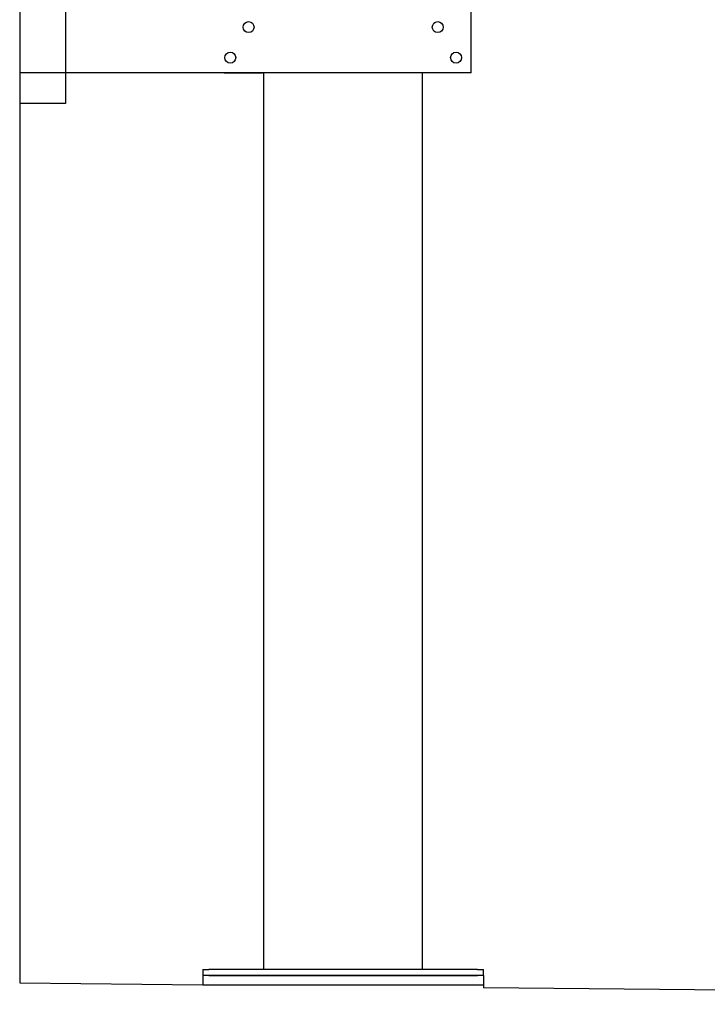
# Model space of a CAD drawing. Extents: x 1073 to 6773, y 6241 to 11366.
# Tile 1 of 58: x 1073 to 2199, y 6381 to 7995. Entities that reach past the tile are written whole.
import ezdxf

# ---------------------------------------------------------------- set-up
doc = ezdxf.new("R2010")
doc.units = 0
doc.layers.get('0').update_dxf_attribs({"linetype": 'CONTINUOUS'})

msp = doc.modelspace()

# ---------------------------------------------------------------- linework, layer by layer
for p, q in [((1072.8, 10865.9), (1072.8, 6415.9)), ((1147.8, 8063), (1147.8, 7858)), ((1812.8, 7908), (1812.8, 8013)), ((1812.8, 7908), (1072.8, 7908)), ((1407.8, 7908), (1470.8, 7908)), ((1472.8, 6438), (1472.8, 7908)), ((1732.8, 6438), (1732.8, 7908)), ((1797.8, 7908), (1734.8, 7908)), ((1147.8, 7858), (1072.8, 7858)), ((1372.8, 6438), (1372.8, 6428)), ((1372.8, 6438), (1382.8, 6438)), ((1372.8, 6428), (1372.8, 6413)), ((1832.8, 6428), (1372.8, 6428)), ((1822.8, 6438), (1382.8, 6438)), ((1382.8, 6428), (1822.8, 6428)), ((1822.8, 6438), (1832.8, 6438)), ((1832.8, 6428), (1832.8, 6438)), ((1832.8, 6428), (1832.8, 6413)), ((1072.8, 6415.9), (1372.8, 6413)), ((1372.8, 6413), (1832.8, 6413)), ((1832.8, 6413), (1832.8, 6408.6)), ((1832.8, 6408.6), (4716.5, 6380.9))]:
    msp.add_line(p, q)
for centre in [(1447.8, 7983), (1757.8, 7983), (1417.8, 7933), (1787.8, 7933)]:
    msp.add_circle(centre, 9)

doc.saveas('drawing.dxf')
